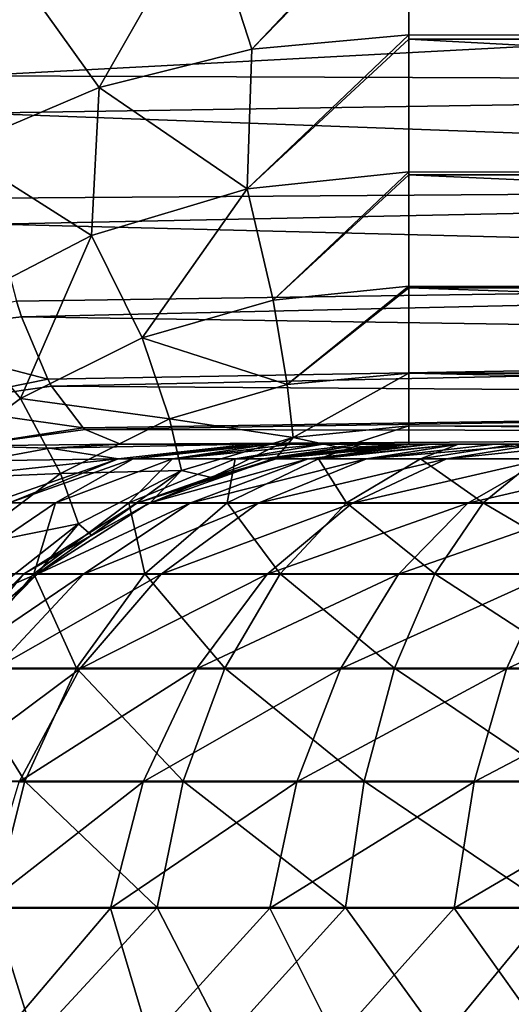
# Model space of a CAD drawing. Header units: millimetres. Extents: x -272 to -228, y -64 to 39.
# Tile 110 of 245: x -254.672 to -254.26, y -4.47 to -3.644. Entities that reach past the tile are written whole.
import ezdxf

# ---------------------------------------------------------------- set-up
doc = ezdxf.new("R2010")
doc.units = ezdxf.units.MM
doc.header["$LTSCALE"] = 26.699852
for name, color, linetype in [('126', 7, 'CONTINUOUS'), ('238', 7, 'CONTINUOUS'), ('239', 7, 'CONTINUOUS'), ('263', 7, 'CONTINUOUS'), ('264', 7, 'CONTINUOUS'), ('279', 7, 'CONTINUOUS'), ('280', 7, 'CONTINUOUS'), ('358', 7, 'CONTINUOUS'), ('359', 7, 'CONTINUOUS')]:
    doc.layers.add(name, color=color, linetype=linetype)

msp = doc.modelspace()

# ---------------------------------------------------------------- linework, layer by layer
at = {"layer": '126', "color": 31, "linetype": 'Continuous', "true_color": 0xffba99}
for points in [[(-253.00873, -4, 16.80821), (-254.5872, -4, 16.44767), (-251.40322, -4, 17.01762), (-253.00873, -4, 16.80821)], [(-251.40322, -4, 17.01762), (-254.5872, -4, 16.44767), (-251.49697, -4, 11.64668), (-251.40322, -4, 17.01762)], [(-251.49697, -4, 11.64668), (-254.5872, -4, 16.44767), (-254.47844, -4, 10.21675), (-251.49697, -4, 11.64668)], [(-251.50801, -4, 11.55054), (-251.49697, -4, 11.64668), (-254.47844, -4, 10.21675), (-251.50801, -4, 11.55054)], [(-251.51243, -4, 11.53171), (-251.50801, -4, 11.55054), (-254.47844, -4, 10.21675), (-251.51243, -4, 11.53171)], [(-251.53741, -4, 11.45824), (-251.51243, -4, 11.53171), (-254.47844, -4, 10.21675), (-251.53741, -4, 11.45824)], [(-251.55401, -4, 11.42332), (-251.53741, -4, 11.45824), (-254.47844, -4, 10.21675), (-251.55401, -4, 11.42332)], [(-251.58406, -4, 11.37332), (-251.55401, -4, 11.42332), (-254.47844, -4, 10.21675), (-251.58406, -4, 11.37332)], [(-251.61947, -4, 11.32745), (-251.58406, -4, 11.37332), (-254.47844, -4, 10.21675), (-251.61947, -4, 11.32745)], [(-251.64621, -4, 11.299), (-251.61947, -4, 11.32745), (-254.47844, -4, 10.21675), (-251.64621, -4, 11.299)], [(-251.70527, -4, 11.24925), (-251.64621, -4, 11.299), (-254.47844, -4, 10.21675), (-251.70527, -4, 11.24925)], [(-251.72152, -4, 11.23807), (-251.70527, -4, 11.24925), (-254.47844, -4, 10.21675), (-251.72152, -4, 11.23807)], [(-251.80671, -4, 11.19298), (-251.72152, -4, 11.23807), (-254.47844, -4, 10.21675), (-251.80671, -4, 11.19298)], [(-252.30902, -4, 10.95101), (-251.80671, -4, 11.19298), (-254.47844, -4, 10.21675), (-252.30902, -4, 10.95101)], [(-252.77993, -4, 10.65155), (-252.30902, -4, 10.95101), (-254.47844, -4, 10.21675), (-252.77993, -4, 10.65155)], [(-253.21247, -4, 10.29893), (-252.77993, -4, 10.65155), (-254.47844, -4, 10.21675), (-253.21247, -4, 10.29893)], [(-254.47377, -4, 10.15674), (-253.21247, -4, 10.29893), (-254.47844, -4, 10.21675), (-254.47377, -4, 10.15674)], [(-254.46189, -4, 10.0976), (-253.21247, -4, 10.29893), (-254.47377, -4, 10.15674), (-254.46189, -4, 10.0976)], [(-254.44297, -4, 10.04034), (-253.21247, -4, 10.29893), (-254.46189, -4, 10.0976), (-254.44297, -4, 10.04034)], [(-254.4173, -4, 9.98576), (-253.21247, -4, 10.29893), (-254.44297, -4, 10.04034), (-254.4173, -4, 9.98576)], [(-254.38525, -4, 9.93468), (-253.21247, -4, 10.29893), (-254.4173, -4, 9.98576), (-254.38525, -4, 9.93468)], [(-253.59961, -4, 9.89924), (-253.21247, -4, 10.29893), (-254.38525, -4, 9.93468), (-253.59961, -4, 9.89924)], [(-254.34728, -4, 9.88783), (-253.59961, -4, 9.89924), (-254.38525, -4, 9.93468), (-254.34728, -4, 9.88783)], [(-254.35647, -4, 3.22903), (-254.34549, -4, 2.6), (-253.10363, -4, 3.20417), (-254.35647, -4, 3.22903)], [(-254.3539, -4, 3.28918), (-254.35647, -4, 3.22903), (-253.48926, -4, 3.57702), (-254.3539, -4, 3.28918)], [(-253.48926, -4, 3.57702), (-254.35647, -4, 3.22903), (-253.10363, -4, 3.20417), (-253.48926, -4, 3.57702)], [(-254.34408, -4, 3.34869), (-254.3539, -4, 3.28918), (-253.48926, -4, 3.57702), (-254.34408, -4, 3.34869)], [(-253.64156, -4, 9.85607), (-253.59961, -4, 9.89924), (-254.34728, -4, 9.88783), (-253.64156, -4, 9.85607)], [(-254.30395, -4, 9.84589), (-253.64156, -4, 9.85607), (-254.34728, -4, 9.88783), (-254.30395, -4, 9.84589)], [(-253.10363, -4, 3.20417), (-254.34549, -4, 2.6), (-253.02989, -4, 3.14182), (-253.10363, -4, 3.20417)], [(-253.02989, -4, 3.14182), (-254.34549, -4, 2.6), (-252.67825, -4, 2.87706), (-253.02989, -4, 3.14182)], [(-252.67825, -4, 2.87706), (-254.34549, -4, 2.6), (-252.51619, -4, 2.77119), (-252.67825, -4, 2.87706)], [(-252.51619, -4, 2.77119), (-254.34549, -4, 2.6), (-252.21867, -4, 2.6), (-252.51619, -4, 2.77119)], [(-254.32718, -4, 3.40658), (-254.34408, -4, 3.34869), (-253.48926, -4, 3.57702), (-254.32718, -4, 3.40658)], [(-254.30343, -4, 3.46202), (-254.32718, -4, 3.40658), (-253.48926, -4, 3.57702), (-254.30343, -4, 3.46202)], [(-253.6885, -4, 9.81818), (-253.64156, -4, 9.85607), (-254.30395, -4, 9.84589), (-253.6885, -4, 9.81818)], [(-254.25589, -4, 9.80947), (-253.6885, -4, 9.81818), (-254.30395, -4, 9.84589), (-254.25589, -4, 9.80947)], [(-254.27318, -4, 3.51419), (-254.30343, -4, 3.46202), (-253.48926, -4, 3.57702), (-254.27318, -4, 3.51419)], [(-254.23687, -4, 3.56234), (-254.27318, -4, 3.51419), (-253.48926, -4, 3.57702), (-254.23687, -4, 3.56234)]]:
    msp.add_3dface(points, dxfattribs=at)
at = {"layer": '238', "color": 31, "linetype": 'Continuous', "true_color": 0xffba99}
for points in [[(-254.35647, -4, 3.22903), (-254.3539, -4, 3.28918), (-254.46771, -4.01253, 3.22709), (-254.35647, -4, 3.22903)], [(-254.46771, -4.01253, 3.22709), (-254.3539, -4, 3.28918), (-254.45918, -4.01253, 3.34008), (-254.46771, -4.01253, 3.22709)], [(-254.3539, -4, 3.28918), (-254.34408, -4, 3.34869), (-254.45918, -4.01253, 3.34008), (-254.3539, -4, 3.28918)], [(-254.34408, -4, 3.34869), (-254.32718, -4, 3.40658), (-254.45918, -4.01253, 3.34008), (-254.34408, -4, 3.34869)], [(-254.45918, -4.01253, 3.34008), (-254.32718, -4, 3.40658), (-254.42994, -4.01253, 3.44955), (-254.45918, -4.01253, 3.34008)], [(-254.32718, -4, 3.40658), (-254.30343, -4, 3.46202), (-254.42994, -4.01253, 3.44955), (-254.32718, -4, 3.40658)], [(-254.42994, -4.01253, 3.44955), (-254.30343, -4, 3.46202), (-254.381, -4.01253, 3.55175), (-254.42994, -4.01253, 3.44955)], [(-254.30343, -4, 3.46202), (-254.27318, -4, 3.51419), (-254.381, -4.01253, 3.55175), (-254.30343, -4, 3.46202)], [(-254.27318, -4, 3.51419), (-254.23687, -4, 3.56234), (-254.381, -4.01253, 3.55175), (-254.27318, -4, 3.51419)], [(-254.381, -4.01253, 3.55175), (-254.23687, -4, 3.56234), (-254.31403, -4.01253, 3.64315), (-254.381, -4.01253, 3.55175)], [(-254.23687, -4, 3.56234), (-254.19503, -4, 3.60576), (-254.31403, -4.01253, 3.64315), (-254.23687, -4, 3.56234)], [(-254.31403, -4.01253, 3.64315), (-254.19503, -4, 3.60576), (-254.23135, -4.01253, 3.72063), (-254.31403, -4.01253, 3.64315)], [(-254.46771, -4.01253, 3.22709), (-254.45918, -4.01253, 3.34008), (-254.57348, -4.04956, 3.22525), (-254.46771, -4.01253, 3.22709)], [(-254.57348, -4.04956, 3.22525), (-254.45918, -4.01253, 3.34008), (-254.56347, -4.04956, 3.35779), (-254.57348, -4.04956, 3.22525)], [(-254.45918, -4.01253, 3.34008), (-254.42994, -4.01253, 3.44955), (-254.56347, -4.04956, 3.35779), (-254.45918, -4.01253, 3.34008)], [(-254.56347, -4.04956, 3.35779), (-254.42994, -4.01253, 3.44955), (-254.52917, -4.04956, 3.48621), (-254.56347, -4.04956, 3.35779)], [(-254.42994, -4.01253, 3.44955), (-254.381, -4.01253, 3.55175), (-254.52917, -4.04956, 3.48621), (-254.42994, -4.01253, 3.44955)], [(-254.52917, -4.04956, 3.48621), (-254.381, -4.01253, 3.55175), (-254.47176, -4.04956, 3.60609), (-254.52917, -4.04956, 3.48621)], [(-254.381, -4.01253, 3.55175), (-254.31403, -4.01253, 3.64315), (-254.47176, -4.04956, 3.60609), (-254.381, -4.01253, 3.55175)], [(-254.47176, -4.04956, 3.60609), (-254.31403, -4.01253, 3.64315), (-254.3932, -4.04956, 3.71331), (-254.47176, -4.04956, 3.60609)], [(-254.31403, -4.01253, 3.64315), (-254.23135, -4.01253, 3.72063), (-254.3932, -4.04956, 3.71331), (-254.31403, -4.01253, 3.64315)], [(-254.3932, -4.04956, 3.71331), (-254.23135, -4.01253, 3.72063), (-254.29621, -4.04956, 3.80419), (-254.3932, -4.04956, 3.71331)], [(-254.23135, -4.01253, 3.72063), (-254.13578, -4.01253, 3.78151), (-254.29621, -4.04956, 3.80419), (-254.23135, -4.01253, 3.72063)], [(-254.29621, -4.04956, 3.80419), (-254.13578, -4.01253, 3.78151), (-254.18411, -4.04956, 3.87561), (-254.29621, -4.04956, 3.80419)], [(-254.57348, -4.04956, 3.22525), (-254.56347, -4.04956, 3.35779), (-254.66834, -4.10922, 3.22359), (-254.57348, -4.04956, 3.22525)], [(-254.66834, -4.10922, 3.22359), (-254.56347, -4.04956, 3.35779), (-254.65701, -4.10922, 3.37367), (-254.66834, -4.10922, 3.22359)], [(-254.56347, -4.04956, 3.35779), (-254.52917, -4.04956, 3.48621), (-254.65701, -4.10922, 3.37367), (-254.56347, -4.04956, 3.35779)], [(-254.65701, -4.10922, 3.37367), (-254.52917, -4.04956, 3.48621), (-254.61817, -4.10922, 3.51908), (-254.65701, -4.10922, 3.37367)], [(-254.52917, -4.04956, 3.48621), (-254.47176, -4.04956, 3.60609), (-254.61817, -4.10922, 3.51908), (-254.52917, -4.04956, 3.48621)], [(-254.61817, -4.10922, 3.51908), (-254.47176, -4.04956, 3.60609), (-254.55316, -4.10922, 3.65482), (-254.61817, -4.10922, 3.51908)], [(-254.47176, -4.04956, 3.60609), (-254.3932, -4.04956, 3.71331), (-254.55316, -4.10922, 3.65482), (-254.47176, -4.04956, 3.60609)], [(-254.55316, -4.10922, 3.65482), (-254.3932, -4.04956, 3.71331), (-254.46421, -4.10922, 3.77623), (-254.55316, -4.10922, 3.65482)], [(-254.3932, -4.04956, 3.71331), (-254.29621, -4.04956, 3.80419), (-254.46421, -4.10922, 3.77623), (-254.3932, -4.04956, 3.71331)], [(-254.46421, -4.10922, 3.77623), (-254.29621, -4.04956, 3.80419), (-254.35439, -4.10922, 3.87914), (-254.46421, -4.10922, 3.77623)], [(-254.29621, -4.04956, 3.80419), (-254.18411, -4.04956, 3.87561), (-254.35439, -4.10922, 3.87914), (-254.29621, -4.04956, 3.80419)], [(-254.35439, -4.10922, 3.87914), (-254.18411, -4.04956, 3.87561), (-254.22745, -4.10922, 3.96001), (-254.35439, -4.10922, 3.87914)], [(-254.66834, -4.10922, 3.22359), (-254.65701, -4.10922, 3.37367), (-254.74754, -4.18852, 3.22221), (-254.66834, -4.10922, 3.22359)], [(-254.74754, -4.18852, 3.22221), (-254.65701, -4.10922, 3.37367), (-254.7351, -4.18852, 3.38693), (-254.74754, -4.18852, 3.22221)], [(-254.65701, -4.10922, 3.37367), (-254.61817, -4.10922, 3.51908), (-254.7351, -4.18852, 3.38693), (-254.65701, -4.10922, 3.37367)], [(-254.7351, -4.18852, 3.38693), (-254.61817, -4.10922, 3.51908), (-254.69247, -4.18852, 3.54652), (-254.7351, -4.18852, 3.38693)], [(-254.61817, -4.10922, 3.51908), (-254.55316, -4.10922, 3.65482), (-254.69247, -4.18852, 3.54652), (-254.61817, -4.10922, 3.51908)], [(-254.69247, -4.18852, 3.54652), (-254.55316, -4.10922, 3.65482), (-254.62112, -4.18852, 3.69551), (-254.69247, -4.18852, 3.54652)], [(-254.55316, -4.10922, 3.65482), (-254.46421, -4.10922, 3.77623), (-254.62112, -4.18852, 3.69551), (-254.55316, -4.10922, 3.65482)], [(-254.62112, -4.18852, 3.69551), (-254.46421, -4.10922, 3.77623), (-254.52349, -4.18852, 3.82876), (-254.62112, -4.18852, 3.69551)], [(-254.46421, -4.10922, 3.77623), (-254.35439, -4.10922, 3.87914), (-254.52349, -4.18852, 3.82876), (-254.46421, -4.10922, 3.77623)], [(-254.52349, -4.18852, 3.82876), (-254.35439, -4.10922, 3.87914), (-254.40295, -4.18852, 3.94171), (-254.52349, -4.18852, 3.82876)], [(-254.35439, -4.10922, 3.87914), (-254.22745, -4.10922, 3.96001), (-254.40295, -4.18852, 3.94171), (-254.35439, -4.10922, 3.87914)], [(-254.40295, -4.18852, 3.94171), (-254.22745, -4.10922, 3.96001), (-254.26363, -4.18852, 4.03047), (-254.40295, -4.18852, 3.94171)], [(-254.22745, -4.10922, 3.96001), (-254.08777, -4.10922, 4.01606), (-254.26363, -4.18852, 4.03047), (-254.22745, -4.10922, 3.96001)], [(-254.26363, -4.18852, 4.03047), (-254.08777, -4.10922, 4.01606), (-254.11032, -4.18852, 4.09199), (-254.26363, -4.18852, 4.03047)], [(-254.69247, -4.18852, 3.54652), (-254.62112, -4.18852, 3.69551), (-254.74833, -4.28346, 3.56716), (-254.69247, -4.18852, 3.54652)], [(-254.74833, -4.28346, 3.56716), (-254.62112, -4.18852, 3.69551), (-254.67221, -4.28346, 3.7261), (-254.74833, -4.28346, 3.56716)], [(-254.62112, -4.18852, 3.69551), (-254.52349, -4.18852, 3.82876), (-254.67221, -4.28346, 3.7261), (-254.62112, -4.18852, 3.69551)], [(-254.67221, -4.28346, 3.7261), (-254.52349, -4.18852, 3.82876), (-254.56807, -4.28346, 3.86826), (-254.67221, -4.28346, 3.7261)], [(-254.52349, -4.18852, 3.82876), (-254.40295, -4.18852, 3.94171), (-254.56807, -4.28346, 3.86826), (-254.52349, -4.18852, 3.82876)], [(-254.56807, -4.28346, 3.86826), (-254.40295, -4.18852, 3.94171), (-254.43947, -4.28346, 3.98875), (-254.56807, -4.28346, 3.86826)], [(-254.40295, -4.18852, 3.94171), (-254.26363, -4.18852, 4.03047), (-254.43947, -4.28346, 3.98875), (-254.40295, -4.18852, 3.94171)], [(-254.43947, -4.28346, 3.98875), (-254.26363, -4.18852, 4.03047), (-254.29084, -4.28346, 4.08344), (-254.43947, -4.28346, 3.98875)], [(-254.26363, -4.18852, 4.03047), (-254.11032, -4.18852, 4.09199), (-254.29084, -4.28346, 4.08344), (-254.26363, -4.18852, 4.03047)], [(-254.29084, -4.28346, 4.08344), (-254.11032, -4.18852, 4.09199), (-254.12728, -4.28346, 4.14907), (-254.29084, -4.28346, 4.08344)], [(-254.67221, -4.28346, 3.7261), (-254.56807, -4.28346, 3.86826), (-254.70388, -4.38928, 3.74506), (-254.67221, -4.28346, 3.7261)], [(-254.70388, -4.38928, 3.74506), (-254.56807, -4.28346, 3.86826), (-254.59569, -4.38928, 3.89274), (-254.70388, -4.38928, 3.74506)], [(-254.56807, -4.28346, 3.86826), (-254.43947, -4.28346, 3.98875), (-254.59569, -4.38928, 3.89274), (-254.56807, -4.28346, 3.86826)], [(-254.59569, -4.38928, 3.89274), (-254.43947, -4.28346, 3.98875), (-254.4621, -4.38928, 4.01791), (-254.59569, -4.38928, 3.89274)], [(-254.43947, -4.28346, 3.98875), (-254.29084, -4.28346, 4.08344), (-254.4621, -4.38928, 4.01791), (-254.43947, -4.28346, 3.98875)], [(-254.4621, -4.38928, 4.01791), (-254.29084, -4.28346, 4.08344), (-254.3077, -4.38928, 4.11628), (-254.4621, -4.38928, 4.01791)], [(-254.29084, -4.28346, 4.08344), (-254.12728, -4.28346, 4.14907), (-254.3077, -4.38928, 4.11628), (-254.29084, -4.28346, 4.08344)], [(-254.3077, -4.38928, 4.11628), (-254.12728, -4.28346, 4.14907), (-254.1378, -4.38928, 4.18445), (-254.3077, -4.38928, 4.11628)], [(-254.68978, -4.5, 3.79069), (-254.70388, -4.38928, 3.74506), (-254.59569, -4.38928, 3.89274), (-254.68978, -4.5, 3.79069)], [(-254.56253, -4.5, 3.94598), (-254.68978, -4.5, 3.79069), (-254.59569, -4.38928, 3.89274), (-254.56253, -4.5, 3.94598)], [(-254.56253, -4.5, 3.94598), (-254.59569, -4.38928, 3.89274), (-254.4621, -4.38928, 4.01791), (-254.56253, -4.5, 3.94598)], [(-254.40683, -4.5, 4.07273), (-254.56253, -4.5, 3.94598), (-254.4621, -4.38928, 4.01791), (-254.40683, -4.5, 4.07273)], [(-254.40683, -4.5, 4.07273), (-254.4621, -4.38928, 4.01791), (-254.3077, -4.38928, 4.11628), (-254.40683, -4.5, 4.07273)], [(-254.22895, -4.5, 4.16583), (-254.40683, -4.5, 4.07273), (-254.3077, -4.38928, 4.11628), (-254.22895, -4.5, 4.16583)], [(-254.22895, -4.5, 4.16583), (-254.3077, -4.38928, 4.11628), (-254.1378, -4.38928, 4.18445), (-254.22895, -4.5, 4.16583)]]:
    msp.add_3dface(points, dxfattribs=at)
at = {"layer": '239', "color": 31, "linetype": 'Continuous', "true_color": 0xffba99}
for points in [[(-254.34549, -4, 2.6), (-254.35647, -4, 3.22903), (-254.46771, -4.01253, 3.22709), (-254.34549, -4, 2.6)], [(-254.34549, -4, 2.6), (-254.46771, -4.01253, 3.22709), (-254.40229, -4.00323, 2.60119), (-254.34549, -4, 2.6)], [(-254.40229, -4.00323, 2.60119), (-254.46771, -4.01253, 3.22709), (-254.45747, -4.01268, 2.60234), (-254.40229, -4.00323, 2.60119)], [(-254.46771, -4.01253, 3.22709), (-254.57348, -4.04956, 3.22525), (-254.45747, -4.01268, 2.60234), (-254.46771, -4.01253, 3.22709)], [(-254.45747, -4.01268, 2.60234), (-254.57348, -4.04956, 3.22525), (-254.511, -4.02816, 2.60346), (-254.45747, -4.01268, 2.60234)], [(-254.511, -4.02816, 2.60346), (-254.57348, -4.04956, 3.22525), (-254.56256, -4.04952, 2.60454), (-254.511, -4.02816, 2.60346)], [(-254.57348, -4.04956, 3.22525), (-254.66834, -4.10922, 3.22359), (-254.61135, -4.07645, 2.60557), (-254.57348, -4.04956, 3.22525)], [(-254.56256, -4.04952, 2.60454), (-254.57348, -4.04956, 3.22525), (-254.61135, -4.07645, 2.60557), (-254.56256, -4.04952, 2.60454)], [(-254.61135, -4.07645, 2.60557), (-254.66834, -4.10922, 3.22359), (-254.65704, -4.1088, 2.60652), (-254.61135, -4.07645, 2.60557)], [(-254.66834, -4.10922, 3.22359), (-254.74754, -4.18852, 3.22221), (-254.69895, -4.14617, 2.6074), (-254.66834, -4.10922, 3.22359)], [(-254.65704, -4.1088, 2.60652), (-254.66834, -4.10922, 3.22359), (-254.69895, -4.14617, 2.6074), (-254.65704, -4.1088, 2.60652)]]:
    msp.add_3dface(points, dxfattribs=at)
at = {"layer": '263', "color": 31, "linetype": 'Continuous', "true_color": 0xffba99}
for points in [[(-254.64636, -4.00358, 16.41497), (-254.70401, -4.01411, 16.38195), (-254.58914, -4.01241, 10.21482), (-254.64636, -4.00358, 16.41497)], [(-254.47844, -4, 10.21675), (-254.5872, -4, 16.44767), (-254.64636, -4.00358, 16.41497), (-254.47844, -4, 10.21675)], [(-254.47844, -4, 10.21675), (-254.64636, -4.00358, 16.41497), (-254.58914, -4.01241, 10.21482), (-254.47844, -4, 10.21675)], [(-254.70401, -4.01411, 16.38195), (-254.75889, -4.03102, 16.34941), (-254.58914, -4.01241, 10.21482), (-254.70401, -4.01411, 16.38195)], [(-254.58914, -4.01241, 10.21482), (-254.75889, -4.03102, 16.34941), (-254.69495, -4.04932, 10.21297), (-254.58914, -4.01241, 10.21482)]]:
    msp.add_3dface(points, dxfattribs=at)
at = {"layer": '264', "color": 31, "linetype": 'Continuous', "true_color": 0xffba99}
for points in [[(-254.47844, -4, 10.21675), (-254.58914, -4.01241, 10.21482), (-254.57668, -4.01241, 10.1023), (-254.47844, -4, 10.21675)], [(-254.46189, -4, 10.0976), (-254.47377, -4, 10.15674), (-254.57668, -4.01241, 10.1023), (-254.46189, -4, 10.0976)], [(-254.46189, -4, 10.0976), (-254.57668, -4.01241, 10.1023), (-254.54367, -4.01241, 9.99401), (-254.46189, -4, 10.0976)], [(-254.47377, -4, 10.15674), (-254.47844, -4, 10.21675), (-254.57668, -4.01241, 10.1023), (-254.47377, -4, 10.15674)], [(-254.4173, -4, 9.98576), (-254.44297, -4, 10.04034), (-254.54367, -4.01241, 9.99401), (-254.4173, -4, 9.98576)], [(-254.4173, -4, 9.98576), (-254.54367, -4.01241, 9.99401), (-254.49123, -4.01241, 9.89368), (-254.4173, -4, 9.98576)], [(-254.44297, -4, 10.04034), (-254.46189, -4, 10.0976), (-254.54367, -4.01241, 9.99401), (-254.44297, -4, 10.04034)], [(-254.38525, -4, 9.93468), (-254.4173, -4, 9.98576), (-254.49123, -4.01241, 9.89368), (-254.38525, -4, 9.93468)], [(-254.38525, -4, 9.93468), (-254.49123, -4.01241, 9.89368), (-254.42118, -4.01241, 9.80474), (-254.38525, -4, 9.93468)], [(-254.30395, -4, 9.84589), (-254.34728, -4, 9.88783), (-254.42118, -4.01241, 9.80474), (-254.30395, -4, 9.84589)], [(-254.30395, -4, 9.84589), (-254.42118, -4.01241, 9.80474), (-254.33592, -4.01241, 9.73027), (-254.30395, -4, 9.84589)], [(-254.34728, -4, 9.88783), (-254.38525, -4, 9.93468), (-254.42118, -4.01241, 9.80474), (-254.34728, -4, 9.88783)], [(-254.25589, -4, 9.80947), (-254.30395, -4, 9.84589), (-254.33592, -4.01241, 9.73027), (-254.25589, -4, 9.80947)], [(-254.25589, -4, 9.80947), (-254.33592, -4.01241, 9.73027), (-254.23837, -4.01241, 9.67281), (-254.25589, -4, 9.80947)], [(-254.58914, -4.01241, 10.21482), (-254.69495, -4.04932, 10.21297), (-254.68033, -4.04932, 10.08095), (-254.58914, -4.01241, 10.21482)], [(-254.58914, -4.01241, 10.21482), (-254.68033, -4.04932, 10.08095), (-254.57668, -4.01241, 10.1023), (-254.58914, -4.01241, 10.21482)], [(-254.68033, -4.04932, 10.08095), (-254.64159, -4.04932, 9.9539), (-254.57668, -4.01241, 10.1023), (-254.68033, -4.04932, 10.08095)], [(-254.64159, -4.04932, 9.9539), (-254.58008, -4.04932, 9.83618), (-254.54367, -4.01241, 9.99401), (-254.64159, -4.04932, 9.9539)], [(-254.57668, -4.01241, 10.1023), (-254.64159, -4.04932, 9.9539), (-254.54367, -4.01241, 9.99401), (-254.57668, -4.01241, 10.1023)], [(-254.58008, -4.04932, 9.83618), (-254.49789, -4.04932, 9.73184), (-254.49123, -4.01241, 9.89368), (-254.58008, -4.04932, 9.83618)], [(-254.54367, -4.01241, 9.99401), (-254.58008, -4.04932, 9.83618), (-254.49123, -4.01241, 9.89368), (-254.54367, -4.01241, 9.99401)], [(-254.49789, -4.04932, 9.73184), (-254.39785, -4.04932, 9.64446), (-254.42118, -4.01241, 9.80474), (-254.49789, -4.04932, 9.73184)], [(-254.49123, -4.01241, 9.89368), (-254.49789, -4.04932, 9.73184), (-254.42118, -4.01241, 9.80474), (-254.49123, -4.01241, 9.89368)], [(-254.42118, -4.01241, 9.80474), (-254.39785, -4.04932, 9.64446), (-254.33592, -4.01241, 9.73027), (-254.42118, -4.01241, 9.80474)], [(-254.39785, -4.04932, 9.64446), (-254.2834, -4.04932, 9.57704), (-254.33592, -4.01241, 9.73027), (-254.39785, -4.04932, 9.64446)], [(-254.33592, -4.01241, 9.73027), (-254.2834, -4.04932, 9.57704), (-254.23837, -4.01241, 9.67281), (-254.33592, -4.01241, 9.73027)], [(-254.2834, -4.04932, 9.57704), (-254.15848, -4.04932, 9.53191), (-254.23837, -4.01241, 9.67281), (-254.2834, -4.04932, 9.57704)], [(-254.72945, -4.10887, 9.91792), (-254.65978, -4.10887, 9.7846), (-254.64159, -4.04932, 9.9539), (-254.72945, -4.10887, 9.91792)], [(-254.68033, -4.04932, 10.08095), (-254.72945, -4.10887, 9.91792), (-254.64159, -4.04932, 9.9539), (-254.68033, -4.04932, 10.08095)], [(-254.65978, -4.10887, 9.7846), (-254.5667, -4.10887, 9.66643), (-254.58008, -4.04932, 9.83618), (-254.65978, -4.10887, 9.7846)], [(-254.64159, -4.04932, 9.9539), (-254.65978, -4.10887, 9.7846), (-254.58008, -4.04932, 9.83618), (-254.64159, -4.04932, 9.9539)], [(-254.58008, -4.04932, 9.83618), (-254.5667, -4.10887, 9.66643), (-254.49789, -4.04932, 9.73184), (-254.58008, -4.04932, 9.83618)], [(-254.5667, -4.10887, 9.66643), (-254.45341, -4.10887, 9.56747), (-254.49789, -4.04932, 9.73184), (-254.5667, -4.10887, 9.66643)], [(-254.49789, -4.04932, 9.73184), (-254.45341, -4.10887, 9.56747), (-254.39785, -4.04932, 9.64446), (-254.49789, -4.04932, 9.73184)], [(-254.45341, -4.10887, 9.56747), (-254.3238, -4.10887, 9.49112), (-254.39785, -4.04932, 9.64446), (-254.45341, -4.10887, 9.56747)], [(-254.39785, -4.04932, 9.64446), (-254.3238, -4.10887, 9.49112), (-254.2834, -4.04932, 9.57704), (-254.39785, -4.04932, 9.64446)], [(-254.3238, -4.10887, 9.49112), (-254.18233, -4.10887, 9.44001), (-254.2834, -4.04932, 9.57704), (-254.3238, -4.10887, 9.49112)], [(-254.2834, -4.04932, 9.57704), (-254.18233, -4.10887, 9.44001), (-254.15848, -4.04932, 9.53191), (-254.2834, -4.04932, 9.57704)], [(-254.72945, -4.10887, 9.91792), (-254.72636, -4.18808, 9.74152), (-254.65978, -4.10887, 9.7846), (-254.72945, -4.10887, 9.91792)], [(-254.72636, -4.18808, 9.74152), (-254.62418, -4.18808, 9.6118), (-254.65978, -4.10887, 9.7846), (-254.72636, -4.18808, 9.74152)], [(-254.65978, -4.10887, 9.7846), (-254.62418, -4.18808, 9.6118), (-254.5667, -4.10887, 9.66643), (-254.65978, -4.10887, 9.7846)], [(-254.62418, -4.18808, 9.6118), (-254.49982, -4.18808, 9.50317), (-254.5667, -4.10887, 9.66643), (-254.62418, -4.18808, 9.6118)], [(-254.5667, -4.10887, 9.66643), (-254.49982, -4.18808, 9.50317), (-254.45341, -4.10887, 9.56747), (-254.5667, -4.10887, 9.66643)], [(-254.49982, -4.18808, 9.50317), (-254.35754, -4.18808, 9.41936), (-254.45341, -4.10887, 9.56747), (-254.49982, -4.18808, 9.50317)], [(-254.45341, -4.10887, 9.56747), (-254.35754, -4.18808, 9.41936), (-254.3238, -4.10887, 9.49112), (-254.45341, -4.10887, 9.56747)], [(-254.35754, -4.18808, 9.41936), (-254.20224, -4.18808, 9.36326), (-254.3238, -4.10887, 9.49112), (-254.35754, -4.18808, 9.41936)], [(-254.3238, -4.10887, 9.49112), (-254.20224, -4.18808, 9.36326), (-254.18233, -4.10887, 9.44001), (-254.3238, -4.10887, 9.49112)], [(-254.77644, -4.28295, 9.7091), (-254.66742, -4.28295, 9.5707), (-254.72636, -4.18808, 9.74152), (-254.77644, -4.28295, 9.7091)], [(-254.72636, -4.18808, 9.74152), (-254.66742, -4.28295, 9.5707), (-254.62418, -4.18808, 9.6118), (-254.72636, -4.18808, 9.74152)], [(-254.66742, -4.28295, 9.5707), (-254.53473, -4.28295, 9.45479), (-254.62418, -4.18808, 9.6118), (-254.66742, -4.28295, 9.5707)], [(-254.62418, -4.18808, 9.6118), (-254.53473, -4.28295, 9.45479), (-254.49982, -4.18808, 9.50317), (-254.62418, -4.18808, 9.6118)], [(-254.53473, -4.28295, 9.45479), (-254.38293, -4.28295, 9.36537), (-254.49982, -4.18808, 9.50317), (-254.53473, -4.28295, 9.45479)], [(-254.49982, -4.18808, 9.50317), (-254.38293, -4.28295, 9.36537), (-254.35754, -4.18808, 9.41936), (-254.49982, -4.18808, 9.50317)], [(-254.38293, -4.28295, 9.36537), (-254.21723, -4.28295, 9.30551), (-254.35754, -4.18808, 9.41936), (-254.38293, -4.28295, 9.36537)], [(-254.35754, -4.18808, 9.41936), (-254.21723, -4.28295, 9.30551), (-254.20224, -4.18808, 9.36326), (-254.35754, -4.18808, 9.41936)], [(-254.77644, -4.28295, 9.7091), (-254.69426, -4.38874, 9.54519), (-254.66742, -4.28295, 9.5707), (-254.77644, -4.28295, 9.7091)], [(-254.69426, -4.38874, 9.54519), (-254.5564, -4.38874, 9.42477), (-254.66742, -4.28295, 9.5707), (-254.69426, -4.38874, 9.54519)], [(-254.66742, -4.28295, 9.5707), (-254.5564, -4.38874, 9.42477), (-254.53473, -4.28295, 9.45479), (-254.66742, -4.28295, 9.5707)], [(-254.5564, -4.38874, 9.42477), (-254.39868, -4.38874, 9.33186), (-254.53473, -4.28295, 9.45479), (-254.5564, -4.38874, 9.42477)], [(-254.53473, -4.28295, 9.45479), (-254.39868, -4.38874, 9.33186), (-254.38293, -4.28295, 9.36537), (-254.53473, -4.28295, 9.45479)], [(-254.39868, -4.38874, 9.33186), (-254.22653, -4.38874, 9.26967), (-254.38293, -4.28295, 9.36537), (-254.39868, -4.38874, 9.33186)], [(-254.38293, -4.28295, 9.36537), (-254.22653, -4.38874, 9.26967), (-254.21723, -4.28295, 9.30551), (-254.38293, -4.28295, 9.36537)], [(-254.79194, -4.5, 9.64381), (-254.65936, -4.5, 9.49305), (-254.69426, -4.38874, 9.54519), (-254.79194, -4.5, 9.64381)], [(-254.69426, -4.38874, 9.54519), (-254.65936, -4.5, 9.49305), (-254.5564, -4.38874, 9.42477), (-254.69426, -4.38874, 9.54519)], [(-254.65936, -4.5, 9.49305), (-254.49933, -4.5, 9.37181), (-254.5564, -4.38874, 9.42477), (-254.65936, -4.5, 9.49305)], [(-254.5564, -4.38874, 9.42477), (-254.49933, -4.5, 9.37181), (-254.39868, -4.38874, 9.33186), (-254.5564, -4.38874, 9.42477)], [(-254.49933, -4.5, 9.37181), (-254.31831, -4.5, 9.28498), (-254.39868, -4.38874, 9.33186), (-254.49933, -4.5, 9.37181)], [(-254.39868, -4.38874, 9.33186), (-254.31831, -4.5, 9.28498), (-254.22653, -4.38874, 9.26967), (-254.39868, -4.38874, 9.33186)], [(-254.31831, -4.5, 9.28498), (-254.12359, -4.5, 9.23606), (-254.22653, -4.38874, 9.26967), (-254.31831, -4.5, 9.28498)]]:
    msp.add_3dface(points, dxfattribs=at)
at = {"layer": '279', "color": 31, "linetype": 'Continuous', "true_color": 0xffba99}
for points in [[(-254.67441, -3.8803, 16.76035), (-254.7934, -3.90791, 16.70624), (-254.67016, -3.89323, 16.74513), (-254.67441, -3.8803, 16.76035)], [(-254.67016, -3.89323, 16.74513), (-254.7934, -3.90791, 16.70624), (-254.64809, -3.94567, 16.666), (-254.67016, -3.89323, 16.74513)], [(-254.64809, -3.94567, 16.666), (-254.7934, -3.90791, 16.70624), (-254.75412, -3.96719, 16.61237), (-254.64809, -3.94567, 16.666)], [(-254.64809, -3.94567, 16.666), (-254.75412, -3.96719, 16.61237), (-254.64488, -3.95156, 16.65447), (-254.64809, -3.94567, 16.666)], [(-254.64488, -3.95156, 16.65447), (-254.75412, -3.96719, 16.61237), (-254.6184, -3.98632, 16.55954), (-254.64488, -3.95156, 16.65447)], [(-254.6184, -3.98632, 16.55954), (-254.75412, -3.96719, 16.61237), (-254.71613, -4.00157, 16.50634), (-254.6184, -3.98632, 16.55954)], [(-254.6184, -3.98632, 16.55954), (-254.71613, -4.00157, 16.50634), (-254.61676, -3.98774, 16.55367), (-254.6184, -3.98632, 16.55954)], [(-254.71613, -4.00157, 16.50634), (-254.5872, -4, 16.44767), (-254.61676, -3.98774, 16.55367), (-254.71613, -4.00157, 16.50634)], [(-254.64636, -4.00358, 16.41497), (-254.5872, -4, 16.44767), (-254.71613, -4.00157, 16.50634), (-254.64636, -4.00358, 16.41497)], [(-254.70401, -4.01411, 16.38195), (-254.64636, -4.00358, 16.41497), (-254.71613, -4.00157, 16.50634), (-254.70401, -4.01411, 16.38195)]]:
    msp.add_3dface(points, dxfattribs=at)
at = {"layer": '280', "color": 31, "linetype": 'Continuous', "true_color": 0xffba99}
for points in [[(-254.71769, -3.61854, 16.91556), (-254.71133, -3.69107, 16.89274), (-253.09487, -3.60502, 17.28941), (-254.71769, -3.61854, 16.91556)], [(-253.09487, -3.60502, 17.28941), (-254.71133, -3.69107, 16.89274), (-253.08968, -3.69737, 17.26042), (-253.09487, -3.60502, 17.28941)], [(-254.71133, -3.69107, 16.89274), (-254.70749, -3.72254, 16.87896), (-253.08968, -3.69737, 17.26042), (-254.71133, -3.69107, 16.89274)], [(-253.08968, -3.69737, 17.26042), (-254.70749, -3.72254, 16.87896), (-253.08145, -3.7823, 17.21443), (-253.08968, -3.69737, 17.26042)], [(-254.70749, -3.72254, 16.87896), (-254.69588, -3.79383, 16.83735), (-253.08145, -3.7823, 17.21443), (-254.70749, -3.72254, 16.87896)], [(-254.69588, -3.79383, 16.83735), (-254.69138, -3.81563, 16.8212), (-253.08145, -3.7823, 17.21443), (-254.69588, -3.79383, 16.83735)], [(-253.08145, -3.7823, 17.21443), (-254.69138, -3.81563, 16.8212), (-253.07049, -3.85662, 17.15318), (-253.08145, -3.7823, 17.21443)], [(-254.69138, -3.81563, 16.8212), (-254.67441, -3.8803, 16.76035), (-253.07049, -3.85662, 17.15318), (-254.69138, -3.81563, 16.8212)], [(-254.67441, -3.8803, 16.76035), (-254.67016, -3.89323, 16.74513), (-253.07049, -3.85662, 17.15318), (-254.67441, -3.8803, 16.76035)], [(-253.07049, -3.85662, 17.15318), (-254.67016, -3.89323, 16.74513), (-253.0572, -3.91754, 17.07896), (-253.07049, -3.85662, 17.15318)], [(-254.67016, -3.89323, 16.74513), (-254.64809, -3.94567, 16.666), (-253.0572, -3.91754, 17.07896), (-254.67016, -3.89323, 16.74513)], [(-254.64809, -3.94567, 16.666), (-254.64488, -3.95156, 16.65447), (-253.0572, -3.91754, 17.07896), (-254.64809, -3.94567, 16.666)], [(-253.0572, -3.91754, 17.07896), (-254.64488, -3.95156, 16.65447), (-253.04209, -3.96277, 16.99457), (-253.0572, -3.91754, 17.07896)], [(-254.64488, -3.95156, 16.65447), (-254.6184, -3.98632, 16.55954), (-253.04209, -3.96277, 16.99457), (-254.64488, -3.95156, 16.65447)], [(-254.6184, -3.98632, 16.55954), (-254.61676, -3.98774, 16.55367), (-253.04209, -3.96277, 16.99457), (-254.6184, -3.98632, 16.55954)], [(-253.04209, -3.96277, 16.99457), (-254.61676, -3.98774, 16.55367), (-253.02573, -3.9906, 16.90317), (-253.04209, -3.96277, 16.99457)], [(-254.61676, -3.98774, 16.55367), (-254.5872, -4, 16.44767), (-253.02573, -3.9906, 16.90317), (-254.61676, -3.98774, 16.55367)], [(-254.5872, -4, 16.44767), (-253.00873, -4, 16.80821), (-253.02573, -3.9906, 16.90317), (-254.5872, -4, 16.44767)]]:
    msp.add_3dface(points, dxfattribs=at)
at = {"layer": '358', "color": 31, "linetype": 'Continuous', "true_color": 0xffba99}
for points in [[(-254.34549, -3.52895, 2.01402), (-254.4771, -3.66866, 2.05845), (-254.51677, -3.54601, 2.01442), (-254.34549, -3.52895, 2.01402)], [(-254.34549, -3.53351, 2.01504), (-254.4771, -3.66866, 2.05845), (-254.34549, -3.52895, 2.01402), (-254.34549, -3.53351, 2.01504)], [(-254.34549, -3.65684, 2.05775), (-254.4771, -3.66866, 2.05845), (-254.34549, -3.53351, 2.01504), (-254.34549, -3.65684, 2.05775)], [(-254.51677, -3.54601, 2.01442), (-254.605, -3.70081, 2.05914), (-254.68203, -3.5929, 2.01482), (-254.51677, -3.54601, 2.01442)], [(-254.4771, -3.66866, 2.05845), (-254.605, -3.70081, 2.05914), (-254.51677, -3.54601, 2.01442), (-254.4771, -3.66866, 2.05845)], [(-254.605, -3.70081, 2.05914), (-254.72612, -3.75241, 2.0598), (-254.68203, -3.5929, 2.01482), (-254.605, -3.70081, 2.05914)], [(-254.34549, -3.66033, 2.05942), (-254.48117, -3.78599, 2.13021), (-254.34549, -3.65684, 2.05775), (-254.34549, -3.66033, 2.05942)], [(-254.34549, -3.65684, 2.05775), (-254.48117, -3.78599, 2.13021), (-254.4771, -3.66866, 2.05845), (-254.34549, -3.65684, 2.05775)], [(-254.34549, -3.77169, 2.12899), (-254.48117, -3.78599, 2.13021), (-254.34549, -3.66033, 2.05942), (-254.34549, -3.77169, 2.12899)], [(-254.4771, -3.66866, 2.05845), (-254.48117, -3.78599, 2.13021), (-254.605, -3.70081, 2.05914), (-254.4771, -3.66866, 2.05845)], [(-254.605, -3.70081, 2.05914), (-254.61151, -3.82522, 2.13138), (-254.72612, -3.75241, 2.0598), (-254.605, -3.70081, 2.05914)], [(-254.48117, -3.78599, 2.13021), (-254.61151, -3.82522, 2.13138), (-254.605, -3.70081, 2.05914), (-254.48117, -3.78599, 2.13021)], [(-254.61151, -3.82522, 2.13138), (-254.73206, -3.88785, 2.13248), (-254.72612, -3.75241, 2.0598), (-254.61151, -3.82522, 2.13138)], [(-254.34549, -3.77169, 2.12899), (-254.45933, -3.87921, 2.22561), (-254.48117, -3.78599, 2.13021), (-254.34549, -3.77169, 2.12899)], [(-254.34549, -3.77409, 2.1309), (-254.45933, -3.87921, 2.22561), (-254.34549, -3.77169, 2.12899), (-254.34549, -3.77409, 2.1309)], [(-254.34549, -3.86768, 2.22414), (-254.45933, -3.87921, 2.22561), (-254.34549, -3.77409, 2.1309), (-254.34549, -3.86768, 2.22414)], [(-254.48117, -3.78599, 2.13021), (-254.56901, -3.91096, 2.22704), (-254.61151, -3.82522, 2.13138), (-254.48117, -3.78599, 2.13021)], [(-254.45933, -3.87921, 2.22561), (-254.56901, -3.91096, 2.22704), (-254.48117, -3.78599, 2.13021), (-254.45933, -3.87921, 2.22561)], [(-254.61151, -3.82522, 2.13138), (-254.67103, -3.9618, 2.22837), (-254.73206, -3.88785, 2.13248), (-254.61151, -3.82522, 2.13138)], [(-254.56901, -3.91096, 2.22704), (-254.67103, -3.9618, 2.22837), (-254.61151, -3.82522, 2.13138), (-254.56901, -3.91096, 2.22704)], [(-254.34549, -3.86768, 2.22414), (-254.44767, -3.95018, 2.34007), (-254.45933, -3.87921, 2.22561), (-254.34549, -3.86768, 2.22414)], [(-254.34549, -3.8691, 2.22591), (-254.44767, -3.95018, 2.34007), (-254.34549, -3.86768, 2.22414), (-254.34549, -3.8691, 2.22591)], [(-254.34549, -3.94058, 2.33967), (-254.44767, -3.95018, 2.34007), (-254.34549, -3.8691, 2.22591), (-254.34549, -3.94058, 2.33967)], [(-254.45933, -3.87921, 2.22561), (-254.44767, -3.95018, 2.34007), (-254.56901, -3.91096, 2.22704), (-254.45933, -3.87921, 2.22561)], [(-254.67103, -3.9618, 2.22837), (-254.76212, -4.03, 2.22957), (-254.73206, -3.88785, 2.13248), (-254.67103, -3.9618, 2.22837)], [(-254.56901, -3.91096, 2.22704), (-254.54611, -3.97883, 2.34174), (-254.67103, -3.9618, 2.22837), (-254.56901, -3.91096, 2.22704)], [(-254.44767, -3.95018, 2.34007), (-254.54611, -3.97883, 2.34174), (-254.56901, -3.91096, 2.22704), (-254.44767, -3.95018, 2.34007)], [(-254.34549, -3.94058, 2.33967), (-254.44255, -3.99447, 2.46776), (-254.44767, -3.95018, 2.34007), (-254.34549, -3.94058, 2.33967)], [(-254.34549, -3.98481, 2.46584), (-254.44255, -3.99447, 2.46776), (-254.34549, -3.94058, 2.33967), (-254.34549, -3.98481, 2.46584)], [(-254.44767, -3.95018, 2.34007), (-254.44255, -3.99447, 2.46776), (-254.54611, -3.97883, 2.34174), (-254.44767, -3.95018, 2.34007)], [(-254.67103, -3.9618, 2.22837), (-254.63756, -4.02485, 2.34329), (-254.76212, -4.03, 2.22957), (-254.67103, -3.9618, 2.22837)], [(-254.54611, -3.97883, 2.34174), (-254.63756, -4.02485, 2.34329), (-254.67103, -3.9618, 2.22837), (-254.54611, -3.97883, 2.34174)], [(-254.54611, -3.97883, 2.34174), (-254.53597, -4.02221, 2.46962), (-254.63756, -4.02485, 2.34329), (-254.54611, -3.97883, 2.34174)], [(-254.44255, -3.99447, 2.46776), (-254.53597, -4.02221, 2.46962), (-254.54611, -3.97883, 2.34174), (-254.44255, -3.99447, 2.46776)], [(-254.34549, -3.98481, 2.46584), (-254.40229, -4.00323, 2.60119), (-254.44255, -3.99447, 2.46776), (-254.34549, -3.98481, 2.46584)], [(-254.34549, -4, 2.6), (-254.40229, -4.00323, 2.60119), (-254.34549, -3.98481, 2.46584), (-254.34549, -4, 2.6)], [(-254.44255, -3.99447, 2.46776), (-254.511, -4.02816, 2.60346), (-254.53597, -4.02221, 2.46962), (-254.44255, -3.99447, 2.46776)], [(-254.45747, -4.01268, 2.60234), (-254.511, -4.02816, 2.60346), (-254.44255, -3.99447, 2.46776), (-254.45747, -4.01268, 2.60234)], [(-254.40229, -4.00323, 2.60119), (-254.45747, -4.01268, 2.60234), (-254.44255, -3.99447, 2.46776), (-254.40229, -4.00323, 2.60119)], [(-254.53597, -4.02221, 2.46962), (-254.62243, -4.06698, 2.47134), (-254.63756, -4.02485, 2.34329), (-254.53597, -4.02221, 2.46962)], [(-254.53597, -4.02221, 2.46962), (-254.61135, -4.07645, 2.60557), (-254.62243, -4.06698, 2.47134), (-254.53597, -4.02221, 2.46962)], [(-254.56256, -4.04952, 2.60454), (-254.61135, -4.07645, 2.60557), (-254.53597, -4.02221, 2.46962), (-254.56256, -4.04952, 2.60454)], [(-254.511, -4.02816, 2.60346), (-254.56256, -4.04952, 2.60454), (-254.53597, -4.02221, 2.46962), (-254.511, -4.02816, 2.60346)], [(-254.63756, -4.02485, 2.34329), (-254.71901, -4.08665, 2.34468), (-254.76212, -4.03, 2.22957), (-254.63756, -4.02485, 2.34329)], [(-254.63756, -4.02485, 2.34329), (-254.62243, -4.06698, 2.47134), (-254.71901, -4.08665, 2.34468), (-254.63756, -4.02485, 2.34329)], [(-254.62243, -4.06698, 2.47134), (-254.69887, -4.12715, 2.47287), (-254.71901, -4.08665, 2.34468), (-254.62243, -4.06698, 2.47134)], [(-254.62243, -4.06698, 2.47134), (-254.65704, -4.1088, 2.60652), (-254.69887, -4.12715, 2.47287), (-254.62243, -4.06698, 2.47134)], [(-254.61135, -4.07645, 2.60557), (-254.65704, -4.1088, 2.60652), (-254.62243, -4.06698, 2.47134), (-254.61135, -4.07645, 2.60557)], [(-254.65704, -4.1088, 2.60652), (-254.69895, -4.14617, 2.6074), (-254.69887, -4.12715, 2.47287), (-254.65704, -4.1088, 2.60652)]]:
    msp.add_3dface(points, dxfattribs=at)
at = {"layer": '359', "color": 31, "linetype": 'Continuous', "true_color": 0xffba99}
for points in [[(-254.34549, -3.65684, 2.05775), (-254.34549, -3.53351, 2.01504), (-252.21867, -3.66033, 2.05942), (-254.34549, -3.65684, 2.05775)], [(-252.21867, -3.66033, 2.05942), (-254.34549, -3.53351, 2.01504), (-252.21867, -3.53351, 2.01504), (-252.21867, -3.66033, 2.05942)], [(-254.34549, -3.66033, 2.05942), (-254.34549, -3.65684, 2.05775), (-252.21867, -3.66033, 2.05942), (-254.34549, -3.66033, 2.05942)], [(-254.34549, -3.77169, 2.12899), (-254.34549, -3.66033, 2.05942), (-252.21867, -3.77409, 2.1309), (-254.34549, -3.77169, 2.12899)], [(-252.21867, -3.77409, 2.1309), (-254.34549, -3.66033, 2.05942), (-252.21867, -3.66033, 2.05942), (-252.21867, -3.77409, 2.1309)], [(-254.34549, -3.77409, 2.1309), (-254.34549, -3.77169, 2.12899), (-252.21867, -3.77409, 2.1309), (-254.34549, -3.77409, 2.1309)], [(-254.34549, -3.86768, 2.22414), (-254.34549, -3.77409, 2.1309), (-252.21867, -3.8691, 2.22591), (-254.34549, -3.86768, 2.22414)], [(-252.21867, -3.8691, 2.22591), (-254.34549, -3.77409, 2.1309), (-252.21867, -3.77409, 2.1309), (-252.21867, -3.8691, 2.22591)], [(-254.34549, -3.8691, 2.22591), (-254.34549, -3.86768, 2.22414), (-252.21867, -3.8691, 2.22591), (-254.34549, -3.8691, 2.22591)], [(-254.34549, -3.94058, 2.33967), (-254.34549, -3.8691, 2.22591), (-252.21867, -3.94058, 2.33967), (-254.34549, -3.94058, 2.33967)], [(-252.21867, -3.94058, 2.33967), (-254.34549, -3.8691, 2.22591), (-252.21867, -3.8691, 2.22591), (-252.21867, -3.94058, 2.33967)], [(-254.34549, -3.98481, 2.46584), (-254.34549, -3.94058, 2.33967), (-252.21867, -3.98495, 2.46649), (-254.34549, -3.98481, 2.46584)], [(-252.21867, -3.98495, 2.46649), (-254.34549, -3.94058, 2.33967), (-252.21867, -3.94058, 2.33967), (-252.21867, -3.98495, 2.46649)], [(-252.21867, -4, 2.6), (-254.34549, -4, 2.6), (-254.34549, -3.98481, 2.46584), (-252.21867, -4, 2.6)], [(-252.21867, -4, 2.6), (-254.34549, -3.98481, 2.46584), (-252.21867, -3.98495, 2.46649), (-252.21867, -4, 2.6)]]:
    msp.add_3dface(points, dxfattribs=at)

doc.saveas('drawing.dxf')
